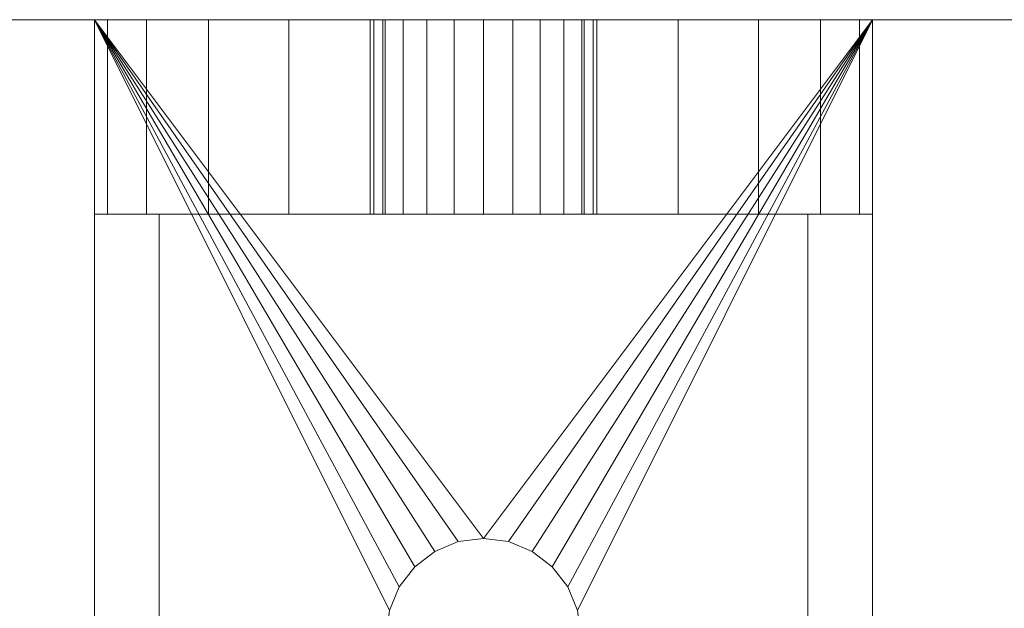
# Model space of a CAD drawing. Header units: millimetres. Extents: x -8543 to -6743, y 2136 to 3786.
# Tile 85 of 256: x -8204 to -8174, y 2918 to 2936. Entities that reach past the tile are written whole.
import ezdxf

# ---------------------------------------------------------------- set-up
doc = ezdxf.new("R2010")
doc.units = ezdxf.units.MM
doc.layers.add('A-GENM', color=13, linetype='Continuous', lineweight=5)

# ---------------------------------------------------------------- blocks, each defined once
blk = doc.blocks.new('Generic Models 547 - Generic Models 2426-432414-_3D_')
at = {"layer": 'A-GENM'}
mesh = blk.add_polyface(dxfattribs=at)
corners = [(66409.375, 10801.735, 1319.542), (66409.375, 10597.735, 1319.542), (64880.777, 10597.735, 1319.542), (64880.777, 10801.735, 1319.542)]
mesh.append_faces([[corners[k] for k in face] for face in [(0, 1, 2, 3)]])
mesh = blk.add_polyface(dxfattribs=at)
corners = [(66409.375, 10597.735, 1367.879), (66409.375, 10689.735, 1392.612), (64880.777, 10689.735, 1392.612), (64880.777, 10597.735, 1367.879)]
mesh.append_faces([[corners[k] for k in face] for face in [(3, 0, 1, 2)]])
blk = doc.blocks.new('Family L Bracket - Family L Bracket-430615-_3D_')
at = {"layer": 'A-GENM'}
mesh = blk.add_polyface(dxfattribs=at)
corners = [(0, 0, 116), (0, 24, 116), (0, 24, 10), (0, 23.591, 6.894), (0, 22.392, 4), (0, 20.485, 1.515), (0, 18, -0.392), (0, 15.106, -1.591), (0, 12, -2), (0, 8.894, -1.591), (0, 6, -0.392), (0, 3.515, 1.515), (0, 1.608, 4), (0, 0.409, 6.894), (0, 0, 10), (0, 15.5, 48.5), (0, 15.381, 49.406), (0, 15.031, 50.25), (0, 14.475, 50.975), (0, 13.75, 51.531), (0, 12.906, 51.881), (0, 12, 52), (0, 11.094, 51.881), (0, 10.25, 51.531), (0, 9.525, 50.975), (0, 8.969, 50.25), (0, 8.619, 49.406), (0, 8.5, 48.5), (0, 8.619, 47.594), (0, 8.969, 46.75), (0, 9.525, 46.025), (0, 10.25, 45.469), (0, 11.094, 45.119), (0, 12, 45), (0, 12.906, 45.119), (0, 13.75, 45.469), (0, 14.475, 46.025), (0, 15.031, 46.75), (0, 15.381, 47.594), (0, 15.5, 16.5), (0, 15.381, 17.406), (0, 15.031, 18.25), (0, 14.475, 18.975), (0, 13.75, 19.531), (0, 12.906, 19.881), (0, 12, 20), (0, 11.094, 19.881), (0, 10.25, 19.531), (0, 9.525, 18.975), (0, 8.969, 18.25), (0, 8.619, 17.406), (0, 8.5, 16.5), (0, 8.619, 15.594), (0, 8.969, 14.75), (0, 9.525, 14.025), (0, 10.25, 13.469), (0, 11.094, 13.119), (0, 12, 13), (0, 12.906, 13.119), (0, 13.75, 13.469), (0, 14.475, 14.025), (0, 15.031, 14.75), (0, 15.381, 15.594)]
mesh.append_faces([[corners[k] for k in face] for face in [(52, 14, 51), (30, 49, 29), (25, 0, 24), (23, 0, 22), (37, 41, 36), (15, 2, 38)]], dxfattribs={"vtx0": -1, "vtx1": -1})
mesh.append_faces([[corners[k] for k in face] for face in [(41, 37, 2, 40)]], dxfattribs={"vtx0": -1, "vtx1": -1, "vtx2": -1})
mesh.append_faces([[corners[k] for k in face] for face in [(56, 10, 11, 55), (60, 2, 3, 59), (36, 41, 42, 35), (32, 46, 47, 31), (46, 32, 33, 45), (0, 25, 26), (1, 16, 17)]], dxfattribs={"vtx0": -1, "vtx2": -1})
mesh.append_faces([[corners[k] for k in face] for face in [(55, 11, 12, 13), (58, 5, 6, 7)]], dxfattribs={"vtx0": -1, "vtx3": -1})
mesh.append_faces([[corners[k] for k in face] for face in [(8, 9, 57, 7), (52, 53, 14), (50, 51, 14), (53, 54, 14), (57, 58, 7), (4, 5, 59, 3), (58, 59, 5), (61, 62, 2), (39, 40, 2), (62, 39, 2), (60, 61, 2), (28, 29, 14), (47, 48, 31), (26, 27, 0), (23, 24, 0), (37, 38, 2), (17, 18, 1), (19, 20, 1), (18, 19, 1), (20, 21, 1), (42, 43, 35)]], dxfattribs={"vtx1": -1, "vtx2": -1})
mesh.append_faces([[corners[k] for k in face] for face in [(49, 50, 14, 29)]], dxfattribs={"vtx1": -1, "vtx2": -1, "vtx3": -1})
mesh.append_faces([[corners[k] for k in face] for face in [(56, 57, 9, 10), (13, 14, 54, 55), (30, 31, 48, 49), (27, 28, 14, 0), (21, 22, 0, 1), (44, 45, 33, 34), (43, 44, 34, 35), (15, 16, 1, 2)]], dxfattribs={"vtx1": -1, "vtx3": -1})
mesh = blk.add_polyface(dxfattribs=at)
corners = [(6, 24, 10), (6, 23.591, 6.894), (6, 22.392, 4), (6, 20.485, 1.515), (6, 18, -0.392), (6, 15.106, -1.591), (6, 12, -2), (6, 8.894, -1.591), (6, 6, -0.392), (6, 3.515, 1.515), (6, 1.608, 4), (6, 0.409, 6.894), (6, 0, 10), (0, 0, 10), (0, 0.409, 6.894), (0, 1.608, 4), (0, 3.515, 1.515), (0, 6, -0.392), (0, 8.894, -1.591), (0, 12, -2), (0, 15.106, -1.591), (0, 18, -0.392), (0, 20.485, 1.515), (0, 22.392, 4), (0, 23.591, 6.894), (0, 24, 10)]
mesh.append_faces([[corners[k] for k in face] for face in [(13, 14, 11, 12), (0, 1, 24, 25)]], dxfattribs={"vtx1": -1})
mesh.append_faces([[corners[k] for k in face] for face in [(14, 15, 10, 11), (16, 17, 8, 9), (15, 16, 9, 10), (17, 18, 7, 8), (6, 7, 18, 19), (19, 20, 5, 6), (20, 21, 4, 5), (22, 23, 2, 3), (21, 22, 3, 4), (23, 24, 1, 2)]], dxfattribs={"vtx1": -1, "vtx3": -1})
mesh = blk.add_polyface(dxfattribs=at)
corners = [(6, 24, 116), (6, 24, 10), (0, 24, 10), (0, 24, 116)]
mesh.append_faces([[corners[k] for k in face] for face in [(0, 1, 2, 3)]])
mesh = blk.add_polyface(dxfattribs=at)
corners = [(6, 0, 116), (6, 24, 116), (0, 24, 116), (0, 0, 116)]
mesh.append_faces([[corners[k] for k in face] for face in [(3, 0, 1, 2)]])
mesh = blk.add_polyface(dxfattribs=at)
corners = [(48, 0, 122), (51.106, 0.409, 122), (54, 1.608, 122), (56.485, 3.515, 122), (58.392, 6, 122), (59.591, 8.894, 122), (60, 12, 122), (59.591, 15.106, 122), (58.392, 18, 122), (56.485, 20.485, 122), (54, 22.392, 122), (51.106, 23.591, 122), (48, 24, 122), (0, 24, 122), (0, 0, 122), (16, 12, 122), (16.102, 12.776, 122), (16.402, 13.5, 122), (16.879, 14.121, 122), (17.5, 14.598, 122), (18.224, 14.898, 122), (19, 15, 122), (19.776, 14.898, 122), (20.5, 14.598, 122), (21.121, 14.121, 122), (21.598, 13.5, 122), (21.898, 12.776, 122), (22, 12, 122), (21.898, 11.224, 122), (21.598, 10.5, 122), (21.121, 9.879, 122), (20.5, 9.402, 122), (19.776, 9.102, 122), (19, 9, 122), (18.224, 9.102, 122), (17.5, 9.402, 122), (16.879, 9.879, 122), (16.402, 10.5, 122), (16.102, 11.224, 122), (45, 12, 122), (45.102, 12.776, 122), (45.402, 13.5, 122), (45.879, 14.121, 122), (46.5, 14.598, 122), (47.224, 14.898, 122), (48, 15, 122), (48.776, 14.898, 122), (49.5, 14.598, 122), (50.121, 14.121, 122), (50.598, 13.5, 122), (50.898, 12.776, 122), (51, 12, 122), (50.898, 11.224, 122), (50.598, 10.5, 122), (50.121, 9.879, 122), (49.5, 9.402, 122), (48.776, 9.102, 122), (48, 9, 122), (47.224, 9.102, 122), (46.5, 9.402, 122), (45.879, 9.879, 122), (45.402, 10.5, 122), (45.102, 11.224, 122)]
mesh.append_faces([[corners[k] for k in face] for face in [(31, 0, 30), (32, 0, 31), (33, 0, 32), (30, 0, 29), (47, 11, 46), (45, 12, 44), (8, 50, 7), (43, 12, 42), (20, 13, 19), (18, 13, 17), (25, 12, 24), (16, 13, 15)]], dxfattribs={"vtx0": -1, "vtx1": -1})
mesh.append_faces([[corners[k] for k in face] for face in [(0, 57, 58), (14, 34, 35), (14, 36, 37), (28, 61, 62, 27), (27, 62, 39), (61, 28, 29), (14, 38, 15, 13), (7, 50, 51, 6), (12, 45, 46, 11), (27, 39, 40), (12, 23, 24), (12, 22, 23), (13, 20, 21, 12)]], dxfattribs={"vtx0": -1, "vtx2": -1})
mesh.append_faces([[corners[k] for k in face] for face in [(0, 60, 61, 29)]], dxfattribs={"vtx0": -1, "vtx2": -1, "vtx3": -1})
mesh.append_faces([[corners[k] for k in face] for face in [(59, 60, 0), (58, 59, 0), (35, 36, 14), (37, 38, 14), (43, 44, 12), (16, 17, 13), (41, 42, 12), (21, 22, 12), (18, 19, 13)]], dxfattribs={"vtx1": -1, "vtx2": -1})
mesh.append_faces([[corners[k] for k in face] for face in [(25, 26, 41, 12)]], dxfattribs={"vtx1": -1, "vtx2": -1, "vtx3": -1})
mesh.append_faces([[corners[k] for k in face] for face in [(2, 3, 54, 55), (3, 4, 53, 54), (56, 57, 0, 1), (1, 2, 55, 56), (4, 5, 52, 53), (51, 52, 5, 6), (14, 0, 33, 34), (49, 50, 8, 9), (48, 49, 9, 10), (47, 48, 10, 11), (26, 27, 40, 41)]], dxfattribs={"vtx1": -1, "vtx3": -1})
mesh = blk.add_polyface(dxfattribs=at)
corners = [(48, 0, 116), (0, 0, 116), (0, 24, 116), (48, 24, 116), (51.106, 23.591, 116), (54, 22.392, 116), (56.485, 20.485, 116), (58.392, 18, 116), (59.591, 15.106, 116), (60, 12, 116), (59.591, 8.894, 116), (58.392, 6, 116), (56.485, 3.515, 116), (54, 1.608, 116), (51.106, 0.409, 116), (16, 12, 116), (16.102, 11.224, 116), (16.402, 10.5, 116), (16.879, 9.879, 116), (17.5, 9.402, 116), (18.224, 9.102, 116), (19, 9, 116), (19.776, 9.102, 116), (20.5, 9.402, 116), (21.121, 9.879, 116), (21.598, 10.5, 116), (21.898, 11.224, 116), (22, 12, 116), (21.898, 12.776, 116), (21.598, 13.5, 116), (21.121, 14.121, 116), (20.5, 14.598, 116), (19.776, 14.898, 116), (19, 15, 116), (18.224, 14.898, 116), (17.5, 14.598, 116), (16.879, 14.121, 116), (16.402, 13.5, 116), (16.102, 12.776, 116), (45, 12, 116), (45.102, 11.224, 116), (45.402, 10.5, 116), (45.879, 9.879, 116), (46.5, 9.402, 116), (47.224, 9.102, 116), (48, 9, 116), (48.776, 9.102, 116), (49.5, 9.402, 116), (50.121, 9.879, 116), (50.598, 10.5, 116), (50.898, 11.224, 116), (51, 12, 116), (50.898, 12.776, 116), (50.598, 13.5, 116), (50.121, 14.121, 116), (49.5, 14.598, 116), (48.776, 14.898, 116), (48, 15, 116), (47.224, 14.898, 116), (46.5, 14.598, 116), (45.879, 14.121, 116), (45.402, 13.5, 116), (45.102, 12.776, 116)]
mesh.append_faces([[corners[k] for k in face] for face in [(31, 3, 30), (32, 3, 31), (33, 3, 32), (30, 3, 29), (47, 14, 46), (45, 0, 44), (11, 50, 10), (43, 0, 42), (20, 1, 19), (18, 1, 17), (25, 0, 24), (16, 1, 15)]], dxfattribs={"vtx0": -1, "vtx1": -1})
mesh.append_faces([[corners[k] for k in face] for face in [(3, 57, 58), (2, 34, 35), (2, 36, 37), (28, 61, 62, 27), (27, 62, 39), (61, 28, 29), (2, 38, 15, 1), (10, 50, 51, 9), (0, 45, 46, 14), (27, 39, 40), (0, 23, 24), (0, 22, 23), (1, 20, 21, 0)]], dxfattribs={"vtx0": -1, "vtx2": -1})
mesh.append_faces([[corners[k] for k in face] for face in [(3, 60, 61, 29)]], dxfattribs={"vtx0": -1, "vtx2": -1, "vtx3": -1})
mesh.append_faces([[corners[k] for k in face] for face in [(59, 60, 3), (58, 59, 3), (35, 36, 2), (37, 38, 2), (43, 44, 0), (16, 17, 1), (41, 42, 0), (21, 22, 0), (18, 19, 1)]], dxfattribs={"vtx1": -1, "vtx2": -1})
mesh.append_faces([[corners[k] for k in face] for face in [(25, 26, 41, 0)]], dxfattribs={"vtx1": -1, "vtx2": -1, "vtx3": -1})
mesh.append_faces([[corners[k] for k in face] for face in [(5, 6, 54, 55), (6, 7, 53, 54), (56, 57, 3, 4), (4, 5, 55, 56), (7, 8, 52, 53), (51, 52, 8, 9), (2, 3, 33, 34), (49, 50, 11, 12), (48, 49, 12, 13), (47, 48, 13, 14), (26, 27, 40, 41)]], dxfattribs={"vtx1": -1, "vtx3": -1})
mesh = blk.add_polyface(dxfattribs=at)
corners = [(0, 24, 122), (48, 24, 122), (48, 24, 116), (0, 24, 116)]
mesh.append_faces([[corners[k] for k in face] for face in [(0, 1, 2, 3)]])
mesh = blk.add_polyface(dxfattribs=at)
corners = [(0, 0, 122), (0, 24, 122), (0, 24, 116), (0, 0, 116)]
mesh.append_faces([[corners[k] for k in face] for face in [(3, 0, 1, 2)]])
mesh = blk.add_polyface(dxfattribs=at)
corners = [(6, 24, 62), (6, 24, 116), (25, 24, 116)]
mesh.append_faces([[corners[k] for k in face] for face in [(0, 1, 2)]])
mesh = blk.add_polyface(dxfattribs=at)
corners = [(6, 24, 62), (25, 24, 116), (25, 22, 116), (6, 22, 62)]
mesh.append_faces([[corners[k] for k in face] for face in [(0, 1, 2, 3)]])
mesh = blk.add_polyface(dxfattribs=at)
corners = [(6, 24, 116), (6, 24, 62), (6, 22, 62), (6, 22, 116)]
mesh.append_faces([[corners[k] for k in face] for face in [(0, 1, 2, 3)]])
mesh = blk.add_polyface(dxfattribs=at)
corners = [(25, 24, 116), (6, 24, 116), (6, 22, 116), (25, 22, 116)]
mesh.append_faces([[corners[k] for k in face] for face in [(0, 1, 2, 3)]])
mesh = blk.add_polyface(dxfattribs=at)
corners = [(6, 0, 116), (6, 0, 10), (6, 0.409, 6.894), (6, 1.608, 4), (6, 3.515, 1.515), (6, 6, -0.392), (6, 8.894, -1.591), (6, 12, -2), (6, 15.106, -1.591), (6, 18, -0.392), (6, 20.485, 1.515), (6, 22.392, 4), (6, 23.591, 6.894), (6, 24, 10), (6, 24, 116), (6, 15.5, 48.5), (6, 15.381, 47.594), (6, 15.031, 46.75), (6, 14.475, 46.025), (6, 13.75, 45.469), (6, 12.906, 45.119), (6, 12, 45), (6, 11.094, 45.119), (6, 10.25, 45.469), (6, 9.525, 46.025), (6, 8.969, 46.75), (6, 8.619, 47.594), (6, 8.5, 48.5), (6, 8.619, 49.406), (6, 8.969, 50.25), (6, 9.525, 50.975), (6, 10.25, 51.531), (6, 11.094, 51.881), (6, 12, 52), (6, 12.906, 51.881), (6, 13.75, 51.531), (6, 14.475, 50.975), (6, 15.031, 50.25), (6, 15.381, 49.406), (6, 15.5, 16.5), (6, 15.381, 15.594), (6, 15.031, 14.75), (6, 14.475, 14.025), (6, 13.75, 13.469), (6, 12.906, 13.119), (6, 12, 13), (6, 11.094, 13.119), (6, 10.25, 13.469), (6, 9.525, 14.025), (6, 8.969, 14.75), (6, 8.619, 15.594), (6, 8.5, 16.5), (6, 8.619, 17.406), (6, 8.969, 18.25), (6, 9.525, 18.975), (6, 10.25, 19.531), (6, 11.094, 19.881), (6, 12, 20), (6, 12.906, 19.881), (6, 13.75, 19.531), (6, 14.475, 18.975), (6, 15.031, 18.25), (6, 15.381, 17.406)]
mesh.append_faces([[corners[k] for k in face] for face in [(32, 0, 31), (38, 14, 37), (34, 14, 33), (51, 1, 50), (42, 13, 41), (44, 10, 43), (61, 18, 60)]], dxfattribs={"vtx0": -1, "vtx1": -1})
mesh.append_faces([[corners[k] for k in face] for face in [(0, 28, 29), (0, 29, 30), (0, 32, 33, 14), (1, 26, 27), (14, 38, 15), (58, 20, 21, 57), (20, 58, 59, 19), (60, 18, 19, 59), (47, 3, 4, 46), (6, 45, 46, 5), (46, 4, 5), (8, 44, 45)]], dxfattribs={"vtx0": -1, "vtx2": -1})
mesh.append_faces([[corners[k] for k in face] for face in [(45, 6, 7, 8)]], dxfattribs={"vtx0": -1, "vtx3": -1})
mesh.append_faces([[corners[k] for k in face] for face in [(30, 31, 0), (34, 35, 14), (36, 37, 14), (35, 36, 14), (16, 17, 13), (51, 52, 1), (49, 50, 1), (52, 53, 1), (62, 39, 13), (40, 41, 13), (39, 40, 13), (61, 62, 13), (9, 10, 44, 8), (11, 12, 43, 10)]], dxfattribs={"vtx1": -1, "vtx2": -1})
mesh.append_faces([[corners[k] for k in face] for face in [(25, 26, 1, 53), (17, 18, 61, 13)]], dxfattribs={"vtx1": -1, "vtx2": -1, "vtx3": -1})
mesh.append_faces([[corners[k] for k in face] for face in [(27, 28, 0, 1), (23, 24, 54, 55), (24, 25, 53, 54), (22, 23, 55, 56), (21, 22, 56, 57), (15, 16, 13, 14), (47, 48, 2, 3), (48, 49, 1, 2), (42, 43, 12, 13)]], dxfattribs={"vtx1": -1, "vtx3": -1})
mesh = blk.add_polyface(dxfattribs=at)
corners = [(6, 22, 62), (25, 22, 116), (6, 22, 116)]
mesh.append_faces([[corners[k] for k in face] for face in [(2, 0, 1)]])
mesh = blk.add_polyface(dxfattribs=at)
corners = [(6, 8.5, 48.5), (6, 8.619, 47.594), (6, 8.969, 46.75), (6, 9.525, 46.025), (6, 10.25, 45.469), (6, 11.094, 45.119), (6, 12, 45), (6, 12.906, 45.119), (6, 13.75, 45.469), (6, 14.475, 46.025), (6, 15.031, 46.75), (6, 15.381, 47.594), (6, 15.5, 48.5), (0, 15.5, 48.5), (0, 15.381, 47.594), (0, 15.031, 46.75), (0, 14.475, 46.025), (0, 13.75, 45.469), (0, 12.906, 45.119), (0, 12, 45), (0, 11.094, 45.119), (0, 10.25, 45.469), (0, 9.525, 46.025), (0, 8.969, 46.75), (0, 8.619, 47.594), (0, 8.5, 48.5)]
mesh.append_faces([[corners[k] for k in face] for face in [(0, 1, 24, 25)]], dxfattribs={"vtx1": -1})
mesh.append_faces([[corners[k] for k in face] for face in [(10, 11, 14, 15), (8, 9, 16, 17), (9, 10, 15, 16), (7, 8, 17, 18), (18, 19, 6, 7), (4, 5, 20, 21), (3, 4, 21, 22), (1, 2, 23, 24), (2, 3, 22, 23), (19, 20, 5, 6)]], dxfattribs={"vtx1": -1, "vtx3": -1})
mesh.append_faces([[corners[k] for k in face] for face in [(11, 12, 13, 14)]], dxfattribs={"vtx3": -1})
mesh = blk.add_polyface(dxfattribs=at)
corners = [(6, 15.5, 48.5), (6, 15.381, 49.406), (6, 15.031, 50.25), (6, 14.475, 50.975), (6, 13.75, 51.531), (6, 12.906, 51.881), (6, 12, 52), (6, 11.094, 51.881), (6, 10.25, 51.531), (6, 9.525, 50.975), (6, 8.969, 50.25), (6, 8.619, 49.406), (6, 8.5, 48.5), (0, 8.5, 48.5), (0, 8.619, 49.406), (0, 8.969, 50.25), (0, 9.525, 50.975), (0, 10.25, 51.531), (0, 11.094, 51.881), (0, 12, 52), (0, 12.906, 51.881), (0, 13.75, 51.531), (0, 14.475, 50.975), (0, 15.031, 50.25), (0, 15.381, 49.406), (0, 15.5, 48.5)]
mesh.append_faces([[corners[k] for k in face] for face in [(0, 1, 24, 25)]], dxfattribs={"vtx1": -1})
mesh.append_faces([[corners[k] for k in face] for face in [(10, 11, 14, 15), (8, 9, 16, 17), (9, 10, 15, 16), (7, 8, 17, 18), (18, 19, 6, 7), (4, 5, 20, 21), (3, 4, 21, 22), (1, 2, 23, 24), (2, 3, 22, 23), (19, 20, 5, 6)]], dxfattribs={"vtx1": -1, "vtx3": -1})
mesh.append_faces([[corners[k] for k in face] for face in [(11, 12, 13, 14)]], dxfattribs={"vtx3": -1})
mesh = blk.add_polyface(dxfattribs=at)
corners = [(6, 8.5, 16.5), (6, 8.619, 15.594), (6, 8.969, 14.75), (6, 9.525, 14.025), (6, 10.25, 13.469), (6, 11.094, 13.119), (6, 12, 13), (6, 12.906, 13.119), (6, 13.75, 13.469), (6, 14.475, 14.025), (6, 15.031, 14.75), (6, 15.381, 15.594), (6, 15.5, 16.5), (0, 15.5, 16.5), (0, 15.381, 15.594), (0, 15.031, 14.75), (0, 14.475, 14.025), (0, 13.75, 13.469), (0, 12.906, 13.119), (0, 12, 13), (0, 11.094, 13.119), (0, 10.25, 13.469), (0, 9.525, 14.025), (0, 8.969, 14.75), (0, 8.619, 15.594), (0, 8.5, 16.5)]
mesh.append_faces([[corners[k] for k in face] for face in [(0, 1, 24, 25)]], dxfattribs={"vtx1": -1})
mesh.append_faces([[corners[k] for k in face] for face in [(10, 11, 14, 15), (8, 9, 16, 17), (9, 10, 15, 16), (7, 8, 17, 18), (18, 19, 6, 7), (4, 5, 20, 21), (3, 4, 21, 22), (1, 2, 23, 24), (2, 3, 22, 23), (19, 20, 5, 6)]], dxfattribs={"vtx1": -1, "vtx3": -1})
mesh.append_faces([[corners[k] for k in face] for face in [(11, 12, 13, 14)]], dxfattribs={"vtx3": -1})
mesh = blk.add_polyface(dxfattribs=at)
corners = [(6, 15.5, 16.5), (6, 15.381, 17.406), (6, 15.031, 18.25), (6, 14.475, 18.975), (6, 13.75, 19.531), (6, 12.906, 19.881), (6, 12, 20), (6, 11.094, 19.881), (6, 10.25, 19.531), (6, 9.525, 18.975), (6, 8.969, 18.25), (6, 8.619, 17.406), (6, 8.5, 16.5), (0, 8.5, 16.5), (0, 8.619, 17.406), (0, 8.969, 18.25), (0, 9.525, 18.975), (0, 10.25, 19.531), (0, 11.094, 19.881), (0, 12, 20), (0, 12.906, 19.881), (0, 13.75, 19.531), (0, 14.475, 18.975), (0, 15.031, 18.25), (0, 15.381, 17.406), (0, 15.5, 16.5)]
mesh.append_faces([[corners[k] for k in face] for face in [(0, 1, 24, 25)]], dxfattribs={"vtx1": -1})
mesh.append_faces([[corners[k] for k in face] for face in [(10, 11, 14, 15), (8, 9, 16, 17), (9, 10, 15, 16), (7, 8, 17, 18), (18, 19, 6, 7), (4, 5, 20, 21), (3, 4, 21, 22), (1, 2, 23, 24), (2, 3, 22, 23), (19, 20, 5, 6)]], dxfattribs={"vtx1": -1, "vtx3": -1})
mesh.append_faces([[corners[k] for k in face] for face in [(11, 12, 13, 14)]], dxfattribs={"vtx3": -1})
mesh = blk.add_polyface(dxfattribs=at)
corners = [(22, 12, 122), (21.898, 12.776, 122), (21.598, 13.5, 122), (21.121, 14.121, 122), (20.5, 14.598, 122), (19.776, 14.898, 122), (19, 15, 122), (18.224, 14.898, 122), (17.5, 14.598, 122), (16.879, 14.121, 122), (16.402, 13.5, 122), (16.102, 12.776, 122), (16, 12, 122), (16, 12, 116), (16.102, 12.776, 116), (16.402, 13.5, 116), (16.879, 14.121, 116), (17.5, 14.598, 116), (18.224, 14.898, 116), (19, 15, 116), (19.776, 14.898, 116), (20.5, 14.598, 116), (21.121, 14.121, 116), (21.598, 13.5, 116), (21.898, 12.776, 116), (22, 12, 116)]
mesh.append_faces([[corners[k] for k in face] for face in [(0, 1, 24, 25)]], dxfattribs={"vtx1": -1})
mesh.append_faces([[corners[k] for k in face] for face in [(10, 11, 14, 15), (8, 9, 16, 17), (9, 10, 15, 16), (7, 8, 17, 18), (18, 19, 6, 7), (4, 5, 20, 21), (3, 4, 21, 22), (1, 2, 23, 24), (2, 3, 22, 23), (19, 20, 5, 6)]], dxfattribs={"vtx1": -1, "vtx3": -1})
mesh.append_faces([[corners[k] for k in face] for face in [(11, 12, 13, 14)]], dxfattribs={"vtx3": -1})
mesh = blk.add_polyface(dxfattribs=at)
corners = [(16, 12, 122), (16.102, 11.224, 122), (16.402, 10.5, 122), (16.879, 9.879, 122), (17.5, 9.402, 122), (18.224, 9.102, 122), (19, 9, 122), (19.776, 9.102, 122), (20.5, 9.402, 122), (21.121, 9.879, 122), (21.598, 10.5, 122), (21.898, 11.224, 122), (22, 12, 122), (22, 12, 116), (21.898, 11.224, 116), (21.598, 10.5, 116), (21.121, 9.879, 116), (20.5, 9.402, 116), (19.776, 9.102, 116), (19, 9, 116), (18.224, 9.102, 116), (17.5, 9.402, 116), (16.879, 9.879, 116), (16.402, 10.5, 116), (16.102, 11.224, 116), (16, 12, 116)]
mesh.append_faces([[corners[k] for k in face] for face in [(0, 1, 24, 25)]], dxfattribs={"vtx1": -1})
mesh.append_faces([[corners[k] for k in face] for face in [(10, 11, 14, 15), (8, 9, 16, 17), (9, 10, 15, 16), (7, 8, 17, 18), (18, 19, 6, 7), (4, 5, 20, 21), (3, 4, 21, 22), (1, 2, 23, 24), (2, 3, 22, 23), (19, 20, 5, 6)]], dxfattribs={"vtx1": -1, "vtx3": -1})
mesh.append_faces([[corners[k] for k in face] for face in [(11, 12, 13, 14)]], dxfattribs={"vtx3": -1})
mesh = blk.add_polyface(dxfattribs=at)
corners = [(6, 2, 62), (6, 2, 116), (25, 2, 116)]
mesh.append_faces([[corners[k] for k in face] for face in [(0, 1, 2)]])
mesh = blk.add_polyface(dxfattribs=at)
corners = [(6, 2, 62), (25, 2, 116), (25, 0, 116), (6, 0, 62)]
mesh.append_faces([[corners[k] for k in face] for face in [(3, 0, 1, 2)]])
mesh = blk.add_polyface(dxfattribs=at)
corners = [(6, 2, 116), (6, 2, 62), (6, 0, 62), (6, 0, 116)]
mesh.append_faces([[corners[k] for k in face] for face in [(0, 1, 2, 3)]])
mesh = blk.add_polyface(dxfattribs=at)
corners = [(25, 2, 116), (6, 2, 116), (6, 0, 116), (25, 0, 116)]
mesh.append_faces([[corners[k] for k in face] for face in [(0, 1, 2, 3)]])
mesh = blk.add_polyface(dxfattribs=at)
corners = [(6, 0, 10), (6, 0, 116), (0, 0, 116), (0, 0, 10)]
mesh.append_faces([[corners[k] for k in face] for face in [(0, 1, 2, 3)]])
mesh = blk.add_polyface(dxfattribs=at)
corners = [(48, 0, 122), (0, 0, 122), (0, 0, 116), (48, 0, 116)]
mesh.append_faces([[corners[k] for k in face] for face in [(3, 0, 1, 2)]])
mesh = blk.add_polyface(dxfattribs=at)
corners = [(6, 0, 62), (25, 0, 116), (6, 0, 116)]
mesh.append_faces([[corners[k] for k in face] for face in [(2, 0, 1)]])
blk = doc.blocks.new('Generic Models 593 - Generic Models 1-434030-_3D_')
at = {"layer": 'A-GENM'}
mesh = blk.add_polyface(dxfattribs=at)
corners = [(-13546.028, 4877.124, 1181.205), (-14246.028, 4877.124, 1181.205), (-14246.028, 4077.124, 1181.205), (-12446.028, 4077.124, 1181.205), (-12446.028, 4877.124, 1181.205), (-13146.028, 4877.124, 1181.205), (-13158.969, 4875.421, 1181.205), (-13171.028, 4870.426, 1181.205), (-13181.383, 4862.48, 1181.205), (-13207.952, 4835.911, 1181.205), (-13214.165, 4831.144, 1181.205), (-13221.4, 4828.147, 1181.205), (-13229.165, 4827.124, 1181.205), (-13462.891, 4827.124, 1181.205), (-13470.655, 4828.147, 1181.205), (-13477.891, 4831.144, 1181.205), (-13484.104, 4835.911, 1181.205), (-13510.672, 4862.48, 1181.205), (-13521.028, 4870.426, 1181.205), (-13533.087, 4875.421, 1181.205)]
mesh.append_faces([[corners[k] for k in face] for face in [(0, 18, 19), (2, 0, 1)]], dxfattribs={"vtx0": -1})
mesh.append_faces([[corners[k] for k in face] for face in [(9, 5, 8), (15, 2, 14), (13, 2, 12)]], dxfattribs={"vtx0": -1, "vtx1": -1})
mesh.append_faces([[corners[k] for k in face] for face in [(3, 11, 12, 2)]], dxfattribs={"vtx0": -1, "vtx2": -1})
mesh.append_faces([[corners[k] for k in face] for face in [(2, 15, 16, 0)]], dxfattribs={"vtx0": -1, "vtx2": -1, "vtx3": -1})
mesh.append_faces([[corners[k] for k in face] for face in [(7, 8, 5, 6)]], dxfattribs={"vtx1": -1})
mesh.append_faces([[corners[k] for k in face] for face in [(10, 11, 3), (17, 18, 0, 16), (13, 14, 2)]], dxfattribs={"vtx1": -1, "vtx2": -1})
mesh.append_faces([[corners[k] for k in face] for face in [(9, 10, 3, 5)]], dxfattribs={"vtx1": -1, "vtx2": -1, "vtx3": -1})
mesh.append_faces([[corners[k] for k in face] for face in [(3, 4, 5)]], dxfattribs={"vtx2": -1})
mesh = blk.add_polyface(dxfattribs=at)
corners = [(-13546.028, 4877.124, 1156.205), (-13533.087, 4875.421, 1156.205), (-13521.028, 4870.426, 1156.205), (-13510.672, 4862.48, 1156.205), (-13484.104, 4835.911, 1156.205), (-13477.891, 4831.144, 1156.205), (-13470.655, 4828.147, 1156.205), (-13462.891, 4827.124, 1156.205), (-13229.165, 4827.124, 1156.205), (-13221.4, 4828.147, 1156.205), (-13214.165, 4831.144, 1156.205), (-13207.952, 4835.911, 1156.205), (-13181.383, 4862.48, 1156.205), (-13171.028, 4870.426, 1156.205), (-13158.969, 4875.421, 1156.205), (-13146.028, 4877.124, 1156.205), (-12446.028, 4877.124, 1156.205), (-12446.028, 4077.124, 1156.205), (-14246.028, 4077.124, 1156.205), (-14246.028, 4877.124, 1156.205)]
mesh.append_faces([[corners[k] for k in face] for face in [(15, 13, 14), (17, 15, 16)]], dxfattribs={"vtx0": -1})
mesh.append_faces([[corners[k] for k in face] for face in [(4, 0, 3), (10, 17, 9), (8, 17, 7)]], dxfattribs={"vtx0": -1, "vtx1": -1})
mesh.append_faces([[corners[k] for k in face] for face in [(18, 6, 7, 17)]], dxfattribs={"vtx0": -1, "vtx2": -1})
mesh.append_faces([[corners[k] for k in face] for face in [(17, 10, 11, 15)]], dxfattribs={"vtx0": -1, "vtx2": -1, "vtx3": -1})
mesh.append_faces([[corners[k] for k in face] for face in [(2, 3, 0, 1)]], dxfattribs={"vtx1": -1})
mesh.append_faces([[corners[k] for k in face] for face in [(5, 6, 18), (12, 13, 15, 11), (8, 9, 17)]], dxfattribs={"vtx1": -1, "vtx2": -1})
mesh.append_faces([[corners[k] for k in face] for face in [(4, 5, 18, 0)]], dxfattribs={"vtx1": -1, "vtx2": -1, "vtx3": -1})
mesh.append_faces([[corners[k] for k in face] for face in [(18, 19, 0)]], dxfattribs={"vtx2": -1})

msp = doc.modelspace()

# ---------------------------------------------------------------- block references
at = {"layer": 'A-GENM'}
for name, p in [('Generic Models 547 - Generic Models 2426-432414-_3D_', (-73286.467, -7738.369, -992.542)), ('Generic Models 593 - Generic Models 1-434030-_3D_', (5702.935, -1940.759, -131.17))]:
    msp.add_blockref(name, p, dxfattribs=at)
at = {"layer": 'A-GENM', "rotation": 270.0000000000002}
msp.add_blockref('Family L Bracket - Family L Bracket-430615-_3D_', (-8201.69, 2936.365, 903.035), dxfattribs=at)

doc.saveas('drawing.dxf')
